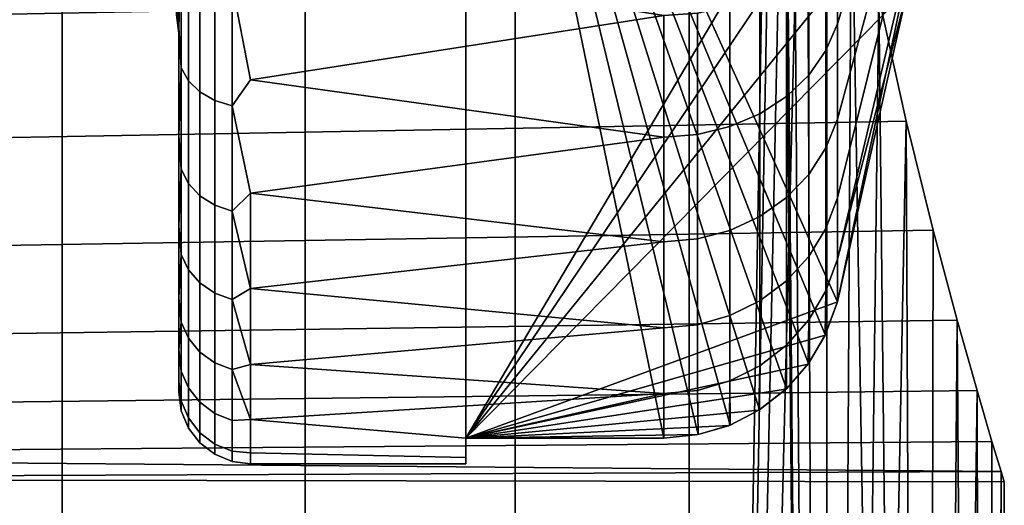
# Model space of a CAD drawing. Header units: metres. Extents: x -109 to 109, y -100 to 76.
# Tile 211 of 256: x -66.24 to -63.5, y 29.93 to 31.29. Entities that reach past the tile are written whole.
import ezdxf

# ---------------------------------------------------------------- set-up
doc = ezdxf.new("R2010")
doc.units = ezdxf.units.M
doc.layers.add('solid_21062310', color=7, linetype='CONTINUOUS')

msp = doc.modelspace()

# ---------------------------------------------------------------- linework, layer by layer
at = {"layer": 'solid_21062310'}
for points in [[(-66.894112, 38.799999, -8.759043), (-66.125175, 38.799999, -7.832941), (-66.125786, 19.5, -7.834266), (-66.892899, 19.5, -8.758056)], [(-66.125175, 38.799999, 7.832941), (-66.894112, 38.799999, 8.759043), (-66.892899, 19.5, 8.758056), (-66.125786, 19.5, 7.834267)], [(-66.125175, 38.799999, -7.832941), (-65.44812, 38.799999, -6.844851), (-65.447189, 19.5, -6.843635), (-66.125786, 19.5, -7.834266)], [(-65.44812, 38.799999, 6.844851), (-66.125175, 38.799999, 7.832941), (-66.125786, 19.5, 7.834267), (-65.447189, 19.5, 6.843635)], [(-65.44812, 38.799999, -6.844851), (-64.862724, 38.799999, -5.793441), (-64.862885, 19.5, -5.794613), (-65.447189, 19.5, -6.843635)], [(-64.862724, 38.799999, 5.793441), (-65.44812, 38.799999, 6.844851), (-65.447189, 19.5, 6.843635), (-64.862885, 19.5, 5.794613)], [(-64.862724, 38.799999, -5.793441), (-64.378403, 38.799999, -4.697328), (-64.377869, 19.5, -4.696152), (-64.862885, 19.5, -5.794613)], [(-64.378403, 38.799999, 4.697328), (-64.862724, 38.799999, 5.793441), (-64.862885, 19.5, 5.794613), (-64.377869, 19.5, 4.696152)], [(-64.378403, 38.799999, -4.697328), (-64.130684, 34, -4), (-64.377869, 19.5, -4.696152)], [(-64.130684, 34, 4), (-64.378403, 38.799999, 4.697328), (-64.377869, 19.5, 4.696152), (-63.996269, 19.5, 3.557627)], [(-64.121559, 33.523758, -3.971677), (-64.377869, 19.5, -4.696152), (-64.130684, 34, -4)], [(-64.130684, 34, 4), (-63.996269, 19.5, 3.557627), (-64.121559, 33.523754, 3.971677)], [(-65.800003, 33.441441, -2.692477), (-65.800003, 33.811325, -2.743266), (-65.800003, 31.608795, -2.888255), (-65.800003, 31.266483, -2.567067)], [(-64.09494, 33.058517, -3.887726), (-64.377869, 19.5, -4.696152), (-64.121559, 33.523758, -3.971677)], [(-64.121559, 33.523754, 3.971677), (-63.996269, 19.5, 3.557627), (-64.09494, 33.058514, 3.887725)], [(-65.800003, 33.078182, -2.590574), (-65.800003, 33.441441, -2.692477), (-65.800003, 31.266483, -2.567067)], [(-65.800003, 32.735565, 2.441912), (-65.800003, 31.266476, 2.567059), (-65.800003, 31.608786, 2.888248), (-65.800003, 33.078186, 2.590575)], [(-65.800003, 32.735561, -2.44191), (-65.800003, 33.078182, -2.590574), (-65.800003, 31.266483, -2.567067)], [(-64.051659, 32.601048, -3.746844), (-64.377869, 19.5, -4.696152), (-64.09494, 33.058517, -3.887726)], [(-64.09494, 33.058514, 3.887725), (-63.996269, 19.5, 3.557627), (-64.051659, 32.601044, 3.746843)], [(-65, 32.799038, -0.75), (-65, 30.121857, -0.75), (-63.602253, 32.483395, -0.75), (-63.571785, 32.799038, -0.75)], [(-65, 32.799038, 0.75), (-63.76931, 31.371504, 0.75), (-63.964878, 30.501715, 0.75)], [(-63.998703, 30.410254, 0.75), (-65, 32.799038, 0.75), (-63.964878, 30.501715, 0.75)], [(-65, 32.75, -0.721688), (-65, 30.121857, 0.75), (-65, 30.121857, -0.75), (-65, 32.799038, -0.75)], [(-65, 32.799038, 0.75), (-64.448273, 30.121857, 0.75), (-65, 30.121857, 0.75)], [(-64.352608, 30.131636, 0.75), (-64.448273, 30.121857, 0.75), (-65, 32.799038, 0.75)], [(-65, 32.799038, 0.75), (-65, 30.121857, 0.75), (-65, 32.75, 0.721688)], [(-64.045753, 30.329445, 0.75), (-65, 32.799038, 0.75), (-63.998703, 30.410254, 0.75)], [(-64.106941, 30.259367, 0.75), (-65, 32.799038, 0.75), (-64.045753, 30.329445, 0.75)], [(-64.182129, 30.200386, 0.75), (-65, 32.799038, 0.75), (-64.106941, 30.259367, 0.75)], [(-64.264229, 30.157618, 0.75), (-65, 32.799038, 0.75), (-64.182129, 30.200386, 0.75)], [(-64.352608, 30.131636, 0.75), (-65, 32.799038, 0.75), (-64.264229, 30.157618, 0.75)], [(-65.800003, 32.735565, 2.441912), (-65.800003, 32.413471, 2.245773), (-65.800003, 31.266476, 2.567059)], [(-65.800003, 32.413467, -2.24577), (-65.800003, 32.735561, -2.44191), (-65.800003, 31.266483, -2.567067), (-65.800003, 30.965622, -2.202769)], [(-65, 32.75, -0.721688), (-65, 32.75, 0.721688), (-65, 30.121857, 0.75)], [(-63.994148, 32.157139, -3.550171), (-63.996269, 19.5, -3.557627), (-64.377869, 19.5, -4.696152), (-64.051659, 32.601048, -3.746844)], [(-64.051659, 32.601044, 3.746843), (-63.996269, 19.5, 3.557627), (-63.994148, 32.157135, 3.550169)], [(-65, 30.121857, -0.75), (-63.644489, 32.139877, -0.75), (-63.602253, 32.483395, -0.75)], [(-65.800003, 32.123417, 2.010089), (-65.800003, 30.965614, 2.20276), (-65.800003, 31.266476, 2.567059), (-65.800003, 32.413471, 2.245773)], [(-65.800003, 32.123413, -2.010085), (-65.800003, 32.413467, -2.24577), (-65.800003, 30.965622, -2.202769)], [(-63.711185, 32.115475, -1.522218), (-63.964878, 31.276503, -2.320141), (-63.964878, 31.583321, -2.63821), (-63.711185, 32.309254, -1.734923)], [(-63.711185, 32.115475, 1.522218), (-63.711185, 32.309254, 1.734923), (-63.964878, 31.583321, 2.63821), (-63.964878, 31.276503, 2.320141)], [(-63.925819, 31.740643, -3.3), (-63.996269, 19.5, -3.557627), (-63.994148, 32.157139, -3.550171)], [(-63.925819, 31.740637, 3.299996), (-63.994148, 32.157135, 3.550169), (-63.996269, 19.5, 3.557627), (-63.721352, 19.5, 2.388749)], [(-65, 30.121857, -0.75), (-63.708469, 31.713396, -0.75), (-63.644489, 32.139877, -0.75)], [(-65.800003, 31.866463, 1.73447), (-65.800003, 30.713699, 1.806225), (-65.800003, 30.965614, 2.20276), (-65.800003, 32.123417, 2.010089)], [(-65.800003, 31.866459, -1.734466), (-65.800003, 32.123413, -2.010085), (-65.800003, 30.965622, -2.202769), (-65.800003, 30.713703, -1.806235)], [(-63.711185, 31.948284, -1.288038), (-63.964878, 31.01124, -1.966673), (-63.964878, 31.276503, -2.320141), (-63.711185, 32.115475, -1.522218)], [(-63.711185, 31.948284, 1.288038), (-63.711185, 32.115475, 1.522218), (-63.964878, 31.276503, 2.320141), (-63.964878, 31.01124, 1.966673)], [(-63.711185, 31.810038, -1.035686), (-63.964878, 30.791576, -1.583198), (-63.964878, 31.01124, -1.966673), (-63.711185, 31.948284, -1.288038)], [(-63.711185, 31.810038, 1.035686), (-63.711185, 31.948284, 1.288038), (-63.964878, 31.01124, 1.966673), (-63.964878, 30.791576, 1.583198)], [(-65.800003, 31.866463, 1.73447), (-65.800003, 31.650486, 1.429001), (-65.800003, 30.713699, 1.806225)], [(-65.800003, 31.650484, -1.428997), (-65.800003, 31.866459, -1.734466), (-65.800003, 30.713703, -1.806235), (-65.800003, 30.513163, -1.37885)], [(-63.708469, 31.713396, -0.75), (-63.964878, 30.620867, -1.175567), (-63.964878, 30.791576, -1.583198), (-63.711185, 31.810038, -1.035686)], [(-63.708469, 31.713396, 0.75), (-63.711185, 31.810038, 1.035686), (-63.964878, 30.791576, 1.583198), (-63.964878, 30.620867, 1.175567)], [(-63.925819, 31.740643, -3.3), (-68.5, 31.649563, -3.236081), (-68.5, 31.261164, -2.91516), (-63.850029, 31.350815, -2.996374)], [(-63.925819, 31.740637, 3.299996), (-63.850029, 31.350807, 2.996368), (-68.5, 31.261164, 2.91516), (-68.5, 31.649563, 3.236081)], [(-63.850029, 31.350815, -2.996374), (-63.996269, 19.5, -3.557627), (-63.925819, 31.740643, -3.3)], [(-63.925819, 31.740637, 3.299996), (-63.721352, 19.5, 2.388749), (-63.850029, 31.350807, 2.996368)], [(-65, 30.121857, -0.75), (-63.76931, 31.371504, -0.75), (-63.708469, 31.713396, -0.75)], [(-63.708469, 31.713396, -0.75), (-63.76931, 31.371504, -0.75), (-63.964878, 30.620867, -1.175567)], [(-63.708469, 31.713396, 0.75), (-63.964878, 30.620867, 1.175567), (-63.964878, 30.501715, 0.75)], [(-63.76931, 31.371504, 0.75), (-63.708469, 31.713396, 0.75), (-63.964878, 30.501715, 0.75)], [(-65.800003, 31.477692, 1.09458), (-65.800003, 30.513159, 1.378839), (-65.800003, 30.713699, 1.806225), (-65.800003, 31.650486, 1.429001)], [(-65.800003, 31.47769, -1.094576), (-65.800003, 31.650484, -1.428997), (-65.800003, 30.513163, -1.37885)], [(-65.793182, 31.478964, -2.845661), (-65.800003, 31.266483, -2.567067), (-65.800003, 31.608795, -2.888255)], [(-65.793182, 31.478964, 2.845661), (-65.800003, 31.608786, 2.888248), (-65.800003, 31.266476, 2.567059)], [(-63.996964, 31.202164, -2.367681), (-63.996964, 31.516672, -2.695715), (-63.964878, 31.583321, -2.63821), (-63.964878, 31.276503, -2.320141)], [(-63.996964, 31.202164, 2.367681), (-63.964878, 31.276503, 2.320141), (-63.964878, 31.583321, 2.63821), (-63.996964, 31.516672, 2.695715)], [(-64.045044, 31.133928, 2.41152), (-63.996964, 31.202164, 2.367681), (-63.996964, 31.516672, 2.695715), (-64.045044, 31.4555, 2.748692)], [(-64.045044, 31.133928, -2.41152), (-64.045044, 31.4555, -2.748692), (-63.996964, 31.516672, -2.695715), (-63.996964, 31.202164, -2.367681)], [(-65.793182, 31.154339, 2.521036), (-65.793182, 31.478964, 2.845661), (-65.800003, 31.266476, 2.567059)], [(-65.793182, 31.478964, -2.845661), (-65.793182, 31.154339, -2.521036), (-65.800003, 31.266483, -2.567067)], [(-65.800003, 31.35195, 0.741842), (-65.800003, 30.36762, 0.931851), (-65.800003, 30.513159, 1.378839), (-65.800003, 31.477692, 1.09458)], [(-65.800003, 31.351948, -0.741837), (-65.800003, 31.47769, -1.094576), (-65.800003, 30.513163, -1.37885), (-65.800003, 30.367622, -0.931861)], [(-65.773178, 31.1182, 2.553052), (-65.773178, 31.446947, 2.8818), (-65.793182, 31.478964, 2.845661), (-65.793182, 31.154339, 2.521036)], [(-65.773178, 31.446947, -2.8818), (-65.773178, 31.1182, -2.553052), (-65.793182, 31.154339, -2.521036), (-65.793182, 31.478964, -2.845661)], [(-65.651558, 31.385149, -2.951557), (-65.599998, 31.482178, -3.043529), (-64.448273, 31.300028, -2.883166), (-65.599998, 31.120577, -2.703963)], [(-65.651558, 31.385149, 2.951557), (-65.599998, 31.120577, 2.703963), (-64.448273, 31.300028, 2.883166), (-65.599998, 31.482178, 3.043529)], [(-65.741348, 31.087173, 2.580539), (-65.741348, 31.41946, 2.912826), (-65.773178, 31.446947, 2.8818), (-65.773178, 31.1182, 2.553052)], [(-65.741348, 31.41946, -2.912826), (-65.741348, 31.087173, -2.580539), (-65.773178, 31.1182, -2.553052), (-65.773178, 31.446947, -2.8818)], [(-64.107277, 31.07453, 2.449696), (-64.045044, 31.133928, 2.41152), (-64.045044, 31.4555, 2.748692), (-64.107277, 31.402243, 2.794826)], [(-64.107277, 31.07453, -2.449696), (-64.107277, 31.402243, -2.794826), (-64.045044, 31.4555, -2.748692), (-64.045044, 31.133928, -2.41152)], [(-65.699867, 31.063379, 2.601618), (-65.699867, 31.398382, 2.93662), (-65.741348, 31.41946, 2.912826), (-65.741348, 31.087173, 2.580539)], [(-65.699867, 31.398382, -2.93662), (-65.699867, 31.063379, -2.601618), (-65.741348, 31.087173, -2.580539), (-65.741348, 31.41946, -2.912826)], [(-65.806816, 31.324848, 0.35219), (-65.800003, 31.276522, 0.37802), (-65.800003, 31.35195, 0.741842), (-65.806816, 31.393703, 0.698355)], [(-65.806816, 31.324848, -0.35219), (-65.806816, 31.393703, -0.698355), (-65.800003, 31.351948, -0.741837), (-65.800003, 31.27652, -0.378018)], [(-65.651558, 31.048443, 2.614851), (-65.651558, 31.385149, 2.951557), (-65.699867, 31.398382, 2.93662), (-65.699867, 31.063379, 2.601618)], [(-65.651558, 31.385149, -2.951557), (-65.651558, 31.048443, -2.614851), (-65.699867, 31.063379, -2.601618), (-65.699867, 31.398382, -2.93662)], [(-65.651558, 31.385149, -2.951557), (-65.599998, 31.120577, -2.703963), (-65.651558, 31.048443, -2.614851)], [(-65.651558, 31.048443, 2.614851), (-65.599998, 31.120577, 2.703963), (-65.651558, 31.385149, 2.951557)], [(-64.181488, 31.025978, 2.4808), (-64.107277, 31.07453, 2.449696), (-64.107277, 31.402243, 2.794826), (-64.181488, 31.358707, 2.832445)], [(-64.181488, 31.025978, -2.4808), (-64.181488, 31.358707, -2.832445), (-64.107277, 31.402243, -2.794826), (-64.107277, 31.07453, -2.449696)], [(-65, 30.121857, -0.75), (-63.964878, 30.501715, -0.75), (-63.76931, 31.371504, -0.75)], [(-64.265068, 30.990053, 2.503839), (-64.181488, 31.025978, 2.4808), (-64.181488, 31.358707, 2.832445), (-64.265068, 31.326492, 2.860306)], [(-64.265068, 30.990053, -2.503839), (-64.265068, 31.326492, -2.860306), (-64.181488, 31.358707, -2.832445), (-64.181488, 31.025978, -2.4808)], [(-63.76931, 31.371504, -0.75), (-63.964878, 30.501715, -0.75), (-63.964878, 30.620867, -1.175567)], [(-63.850029, 31.350815, -2.996374), (-68.5, 31.261164, -2.91516), (-68.5, 30.918728, -2.550057), (-63.773155, 31.004959, -2.650934)], [(-63.850029, 31.350807, 2.996368), (-63.773155, 31.004953, 2.650928), (-68.5, 30.918728, 2.550057), (-68.5, 31.261164, 2.91516)], [(-65.800003, 31.276522, 0.37802), (-65.800003, 30.280361, 0.473377), (-65.800003, 30.36762, 0.931851), (-65.800003, 31.35195, 0.741842)], [(-65.800003, 31.27652, -0.378018), (-65.800003, 31.351948, -0.741837), (-65.800003, 30.367622, -0.931861), (-65.800003, 30.280361, -0.473383)], [(-63.773155, 31.004959, -2.650934), (-63.996269, 19.5, -3.557627), (-63.850029, 31.350815, -2.996374)], [(-63.850029, 31.350807, 2.996368), (-63.721352, 19.5, 2.388749), (-63.773155, 31.004953, 2.650928)], [(-65.806816, 31.324848, 0.35219), (-65.806816, 31.301764), (-65.800003, 31.25), (-65.800003, 31.276522, 0.37802)], [(-65.806816, 31.301764), (-65.806816, 31.324848, -0.35219), (-65.800003, 31.27652, -0.378018), (-65.800003, 31.25)], [(-64.35508, 31.306709, -2.87742), (-64.35508, 30.967993, -2.517993), (-64.448273, 30.960543, -2.522736), (-64.448273, 31.300028, -2.883166)], [(-64.35508, 31.306709, 2.87742), (-64.448273, 31.300028, 2.883166), (-64.448273, 30.960543, 2.522736), (-64.35508, 30.967993, 2.517993)], [(-64.35508, 30.967993, 2.517993), (-64.265068, 30.990053, 2.503839), (-64.265068, 31.326492, 2.860306), (-64.35508, 31.306709, 2.87742)], [(-64.35508, 30.967993, -2.517993), (-64.35508, 31.306709, -2.87742), (-64.265068, 31.326492, -2.860306), (-64.265068, 30.990053, -2.503839)], [(-65.800003, 31.276522, 0.37802), (-65.800003, 31.25), (-65.800003, 30.25), (-65.800003, 30.280361, 0.473377)], [(-65.800003, 31.25), (-65.800003, 31.27652, -0.378018), (-65.800003, 30.280361, -0.473383), (-65.800003, 30.25)], [(-64.448273, 31.300028, -2.883166), (-64.448273, 30.960543, -2.522736), (-65.599998, 31.120577, -2.703963)], [(-64.448273, 30.960543, 2.522736), (-64.448273, 31.300028, 2.883166), (-65.599998, 31.120577, 2.703963)], [(-63.996964, 30.930668, -2.003247), (-63.996964, 31.202164, -2.367681), (-63.964878, 31.276503, -2.320141), (-63.964878, 31.01124, -1.966673)], [(-63.996964, 30.930668, 2.003247), (-63.964878, 31.01124, 1.966673), (-63.964878, 31.276503, 2.320141), (-63.996964, 31.202164, 2.367681)], [(-65.793182, 31.154339, -2.521036), (-65.800003, 30.965622, -2.202769), (-65.800003, 31.266483, -2.567067)], [(-65.793182, 31.154339, 2.521036), (-65.800003, 31.266476, 2.567059), (-65.800003, 30.965614, 2.20276)], [(-64.045044, 30.856707, 2.037033), (-63.996964, 30.930668, 2.003247), (-63.996964, 31.202164, 2.367681), (-64.045044, 31.133928, 2.41152)], [(-64.045044, 30.856707, -2.037033), (-64.045044, 31.133928, -2.41152), (-63.996964, 31.202164, -2.367681), (-63.996964, 30.930668, -2.003247)], [(-65.793182, 30.87121, 2.159648), (-65.793182, 31.154339, 2.521036), (-65.800003, 30.965614, 2.20276)], [(-65.793182, 31.154339, -2.521036), (-65.793182, 30.87121, -2.159648), (-65.800003, 30.965622, -2.202769)], [(-65.773178, 30.831474, 2.187075), (-65.773178, 31.1182, 2.553052), (-65.793182, 31.154339, 2.521036), (-65.793182, 30.87121, 2.159648)], [(-65.773178, 31.1182, -2.553052), (-65.773178, 30.831474, -2.187075), (-65.793182, 30.87121, -2.159648), (-65.793182, 31.154339, -2.521036)], [(-65.741348, 30.797361, 2.210621), (-65.741348, 31.087173, 2.580539), (-65.773178, 31.1182, 2.553052), (-65.773178, 30.831474, 2.187075)], [(-65.741348, 31.087173, -2.580539), (-65.741348, 30.797361, -2.210621), (-65.773178, 30.831474, -2.187075), (-65.773178, 31.1182, -2.553052)], [(-65.651558, 31.048443, -2.614851), (-65.599998, 31.120577, -2.703963), (-64.448273, 30.960543, -2.522736), (-65.599998, 30.804384, -2.321755)], [(-65.651558, 31.048443, 2.614851), (-65.599998, 30.804384, 2.321755), (-64.448273, 30.960543, 2.522736), (-65.599998, 31.120577, 2.703963)], [(-64.107277, 30.792328, 2.066455), (-64.045044, 30.856707, 2.037033), (-64.045044, 31.133928, 2.41152), (-64.107277, 31.07453, 2.449696)], [(-64.107277, 30.792328, -2.066455), (-64.107277, 31.07453, -2.449696), (-64.045044, 31.133928, -2.41152), (-64.045044, 30.856707, -2.037033)], [(-65.699867, 30.7712, 2.228679), (-65.699867, 31.063379, 2.601618), (-65.741348, 31.087173, 2.580539), (-65.741348, 30.797361, 2.210621)], [(-65.699867, 31.063379, -2.601618), (-65.699867, 30.7712, -2.228679), (-65.741348, 30.797361, -2.210621), (-65.741348, 31.087173, -2.580539)], [(-65.651558, 30.754778, 2.240015), (-65.651558, 31.048443, 2.614851), (-65.699867, 31.063379, 2.601618), (-65.699867, 30.7712, 2.228679)], [(-65.651558, 31.048443, -2.614851), (-65.651558, 30.754778, -2.240015), (-65.699867, 30.7712, -2.228679), (-65.699867, 31.063379, -2.601618)], [(-64.181488, 30.739719, 2.090392), (-64.107277, 30.792328, 2.066455), (-64.107277, 31.07453, 2.449696), (-64.181488, 31.025978, 2.4808)], [(-64.181488, 30.739719, -2.090392), (-64.181488, 31.025978, -2.4808), (-64.107277, 31.07453, -2.449696), (-64.107277, 30.792328, -2.066455)], [(-65.651558, 31.048443, -2.614851), (-65.599998, 30.804384, -2.321755), (-65.651558, 30.754778, -2.240015)], [(-65.651558, 30.754778, 2.240015), (-65.599998, 30.804384, 2.321755), (-65.651558, 31.048443, 2.614851)], [(-63.773155, 31.004959, -2.650934), (-68.5, 30.918728, -2.550057), (-68.5, 30.622208, -2.142314), (-63.698231, 30.701538, -2.261564)], [(-63.773155, 31.004953, 2.650928), (-63.698227, 30.701536, 2.261559), (-68.5, 30.622208, 2.142314), (-68.5, 30.918728, 2.550057)], [(-64.265068, 30.70079, 2.108129), (-64.181488, 30.739719, 2.090392), (-64.181488, 31.025978, 2.4808), (-64.265068, 30.990053, 2.503839)], [(-64.265068, 30.70079, -2.108129), (-64.265068, 30.990053, -2.503839), (-64.181488, 31.025978, -2.4808), (-64.181488, 30.739719, -2.090392)], [(-63.996964, 30.706358, -1.608017), (-63.996964, 30.930668, -2.003247), (-63.964878, 31.01124, -1.966673), (-63.964878, 30.791576, -1.583198)], [(-63.996964, 30.706358, 1.608017), (-63.964878, 30.791576, 1.583198), (-63.964878, 31.01124, 1.966673), (-63.996964, 30.930668, 2.003247)], [(-63.698231, 30.701538, -2.261564), (-63.721352, 19.5, -2.388749), (-63.996269, 19.5, -3.557627), (-63.773155, 31.004959, -2.650934)], [(-63.773155, 31.004953, 2.650928), (-63.721352, 19.5, 2.388749), (-63.698227, 30.701536, 2.261559)], [(-64.35508, 30.676886, 2.119026), (-64.265068, 30.70079, 2.108129), (-64.265068, 30.990053, 2.503839), (-64.35508, 30.967993, 2.517993)], [(-64.35508, 30.676886, -2.119026), (-64.35508, 30.967993, -2.517993), (-64.265068, 30.990053, -2.503839), (-64.265068, 30.70079, -2.108129)], [(-65.793182, 30.87121, -2.159648), (-65.800003, 30.713703, -1.806235), (-65.800003, 30.965622, -2.202769)], [(-65.793182, 30.87121, 2.159648), (-65.800003, 30.965614, 2.20276), (-65.800003, 30.713699, 1.806225)], [(-64.448273, 30.960543, -2.522736), (-64.448273, 30.668818, -2.122668), (-65.599998, 30.804384, -2.321755)], [(-64.448273, 30.960543, 2.522736), (-65.599998, 30.804384, 2.321755), (-65.599998, 30.538591, 1.902931), (-64.448273, 30.668818, 2.122668)], [(-64.35508, 30.967993, -2.517993), (-64.35508, 30.676886, -2.119026), (-64.448273, 30.668818, -2.122668), (-64.448273, 30.960543, -2.522736)], [(-64.35508, 30.967993, 2.517993), (-64.448273, 30.960543, 2.522736), (-64.448273, 30.668818, 2.122668), (-64.35508, 30.676886, 2.119026)], [(-64.045044, 30.628124, 1.631026), (-63.996964, 30.706358, 1.608017), (-63.996964, 30.930668, 2.003247), (-64.045044, 30.856707, 2.037033)], [(-64.045044, 30.628124, -1.631026), (-64.045044, 30.856707, -2.037033), (-63.996964, 30.930668, -2.003247), (-63.996964, 30.706358, -1.608017)], [(-65.793182, 30.633705, 1.766768), (-65.793182, 30.87121, 2.159648), (-65.800003, 30.713699, 1.806225)], [(-65.793182, 30.87121, -2.159648), (-65.793182, 30.633705, -1.766768), (-65.800003, 30.713703, -1.806235)], [(-65.773178, 30.590954, 1.789205), (-65.773178, 30.831474, 2.187075), (-65.793182, 30.87121, 2.159648), (-65.793182, 30.633705, 1.766768)], [(-65.773178, 30.831474, -2.187075), (-65.773178, 30.590954, -1.789205), (-65.793182, 30.633705, -1.766768), (-65.793182, 30.87121, -2.159648)], [(-64.107277, 30.560032, 1.651064), (-64.045044, 30.628124, 1.631026), (-64.045044, 30.856707, 2.037033), (-64.107277, 30.792328, 2.066455)], [(-64.107277, 30.560032, -1.651064), (-64.107277, 30.792328, -2.066455), (-64.045044, 30.856707, -2.037033), (-64.045044, 30.628124, -1.631026)], [(-65.741348, 30.554253, 1.808468), (-65.741348, 30.797361, 2.210621), (-65.773178, 30.831474, 2.187075), (-65.773178, 30.590954, 1.789205)], [(-65.741348, 30.797361, -2.210621), (-65.741348, 30.554253, -1.808468), (-65.773178, 30.590954, -1.789205), (-65.773178, 30.831474, -2.187075)], [(-65.699867, 30.526104, 1.823241), (-65.699867, 30.7712, 2.228679), (-65.741348, 30.797361, 2.210621), (-65.741348, 30.554253, 1.808468)], [(-65.699867, 30.7712, -2.228679), (-65.699867, 30.526104, -1.823241), (-65.741348, 30.554253, -1.808468), (-65.741348, 30.797361, -2.210621)], [(-65.651558, 30.754778, -2.240015), (-65.599998, 30.804384, -2.321755), (-65.599998, 30.538591, -1.902931)], [(-65.651558, 30.754778, 2.240015), (-65.599998, 30.538591, 1.902931), (-65.599998, 30.804384, 2.321755)], [(-64.448273, 30.429432, -1.689245), (-65.599998, 30.538591, -1.902931), (-65.599998, 30.804384, -2.321755), (-64.448273, 30.668818, -2.122668)], [(-64.181488, 30.5044, 1.667322), (-64.107277, 30.560032, 1.651064), (-64.107277, 30.792328, 2.066455), (-64.181488, 30.739719, 2.090392)], [(-64.181488, 30.5044, -1.667322), (-64.181488, 30.739719, -2.090392), (-64.107277, 30.792328, -2.066455), (-64.107277, 30.560032, -1.651064)], [(-63.996964, 30.532682, -1.188067), (-63.996964, 30.706358, -1.608017), (-63.964878, 30.791576, -1.583198), (-63.964878, 30.620867, -1.175567)], [(-63.996964, 30.532682, 1.188067), (-63.964878, 30.620867, 1.175567), (-63.964878, 30.791576, 1.583198), (-63.996964, 30.706358, 1.608017)], [(-65.651558, 30.508434, 1.832515), (-65.651558, 30.754778, 2.240015), (-65.699867, 30.7712, 2.228679), (-65.699867, 30.526104, 1.823241)], [(-65.651558, 30.754778, -2.240015), (-65.651558, 30.508434, -1.832515), (-65.699867, 30.526104, -1.823241), (-65.699867, 30.7712, -2.228679)], [(-65.651558, 30.754778, -2.240015), (-65.599998, 30.538591, -1.902931), (-65.651558, 30.508434, -1.832515)], [(-65.651558, 30.508434, 1.832515), (-65.599998, 30.538591, 1.902931), (-65.651558, 30.754778, 2.240015)], [(-64.265068, 30.463238, 1.679377), (-64.181488, 30.5044, 1.667322), (-64.181488, 30.739719, 2.090392), (-64.265068, 30.70079, 2.108129)], [(-64.265068, 30.463238, -1.679377), (-64.265068, 30.70079, -2.108129), (-64.181488, 30.739719, -2.090392), (-64.181488, 30.5044, -1.667322)], [(-63.698231, 30.701538, -2.261564), (-68.5, 30.622208, -2.142314), (-68.5, 30.381393, -1.703828), (-63.631634, 30.450979, -1.845306)], [(-63.698227, 30.701536, 2.261559), (-63.631634, 30.450979, 1.845303), (-68.5, 30.381393, 1.703828), (-68.5, 30.622208, 2.142314)], [(-65.793182, 30.633705, -1.766768), (-65.800003, 30.513163, -1.37885), (-65.800003, 30.713703, -1.806235)], [(-65.793182, 30.633705, 1.766768), (-65.800003, 30.713699, 1.806225), (-65.800003, 30.513159, 1.378839)], [(-64.35508, 30.437962, 1.686785), (-64.265068, 30.463238, 1.679377), (-64.265068, 30.70079, 2.108129), (-64.35508, 30.676886, 2.119026)], [(-64.35508, 30.437962, -1.686785), (-64.35508, 30.676886, -2.119026), (-64.265068, 30.70079, -2.108129), (-64.265068, 30.463238, -1.679377)], [(-64.045044, 30.451715, 1.199781), (-63.996964, 30.532682, 1.188067), (-63.996964, 30.706358, 1.608017), (-64.045044, 30.628124, 1.631026)], [(-64.045044, 30.451715, -1.199781), (-64.045044, 30.628124, -1.631026), (-63.996964, 30.706358, -1.608017), (-63.996964, 30.532682, -1.188067)], [(-63.631634, 30.450979, -1.845306), (-63.721352, 19.5, -2.388749), (-63.698231, 30.701538, -2.261564)], [(-63.631634, 30.450979, 1.845303), (-63.698227, 30.701536, 2.261559), (-63.721352, 19.5, 2.388749), (-63.555454, 19.5, 1.199491)], [(-64.35508, 30.676886, -2.119026), (-64.35508, 30.437962, -1.686785), (-64.448273, 30.429432, -1.689245), (-64.448273, 30.668818, -2.122668)], [(-64.35508, 30.676886, 2.119026), (-64.448273, 30.668818, 2.122668), (-64.448273, 30.429432, 1.689245), (-64.35508, 30.437962, 1.686785)], [(-64.448273, 30.668818, 2.122668), (-65.599998, 30.538591, 1.902931), (-65.599998, 30.327385, 1.454095), (-64.448273, 30.429432, 1.689245)], [(-65.793182, 30.44529, 1.348124), (-65.793182, 30.633705, 1.766768), (-65.800003, 30.513159, 1.378839)], [(-65.793182, 30.633705, -1.766768), (-65.793182, 30.44529, -1.348124), (-65.800003, 30.513163, -1.37885)], [(-65.773178, 30.400145, 1.365245), (-65.773178, 30.590954, 1.789205), (-65.793182, 30.633705, 1.766768), (-65.793182, 30.44529, 1.348124)], [(-65.773178, 30.590954, -1.789205), (-65.773178, 30.400145, -1.365245), (-65.793182, 30.44529, -1.348124), (-65.793182, 30.633705, -1.766768)], [(-64.107277, 30.381254, 1.209986), (-64.045044, 30.451715, 1.199781), (-64.045044, 30.628124, 1.631026), (-64.107277, 30.560032, 1.651064)], [(-64.107277, 30.381254, -1.209986), (-64.107277, 30.560032, -1.651064), (-64.045044, 30.628124, -1.631026), (-64.045044, 30.451715, -1.199781)], [(-63.999359, 30.408861, -0.75), (-63.996964, 30.532682, -1.188067), (-63.964878, 30.620867, -1.175567), (-63.964878, 30.501715, -0.75)], [(-63.998703, 30.410254, 0.75), (-63.964878, 30.501715, 0.75), (-63.964878, 30.620867, 1.175567), (-63.996964, 30.532682, 1.188067)], [(-65.741348, 30.361389, 1.379943), (-65.741348, 30.554253, 1.808468), (-65.773178, 30.590954, 1.789205), (-65.773178, 30.400145, 1.365245)], [(-65.741348, 30.554253, -1.808468), (-65.741348, 30.361389, -1.379943), (-65.773178, 30.400145, -1.365245), (-65.773178, 30.590954, -1.789205)], [(-65.699867, 30.331667, 1.391216), (-65.699867, 30.526104, 1.823241), (-65.741348, 30.554253, 1.808468), (-65.741348, 30.361389, 1.379943)], [(-65.699867, 30.526104, -1.823241), (-65.699867, 30.331667, -1.391216), (-65.741348, 30.361389, -1.379943), (-65.741348, 30.554253, -1.808468)], [(-65.651558, 30.508434, -1.832515), (-65.599998, 30.538591, -1.902931), (-65.599998, 30.327385, -1.454095)], [(-65.651558, 30.508434, 1.832515), (-65.599998, 30.327385, 1.454095), (-65.599998, 30.538591, 1.902931)], [(-64.448273, 30.246153, -1.22928), (-65.599998, 30.327385, -1.454095), (-65.599998, 30.538591, -1.902931), (-64.448273, 30.429432, -1.689245)], [(-64.181488, 30.323702, 1.218199), (-64.107277, 30.381254, 1.209986), (-64.107277, 30.560032, 1.651064), (-64.181488, 30.5044, 1.667322)], [(-64.181488, 30.323702, -1.218199), (-64.181488, 30.5044, -1.667322), (-64.107277, 30.560032, -1.651064), (-64.107277, 30.381254, -1.209986)], [(-65.793182, 30.44529, -1.348124), (-65.800003, 30.367622, -0.931861), (-65.800003, 30.513163, -1.37885)], [(-65.793182, 30.44529, 1.348124), (-65.800003, 30.513159, 1.378839), (-65.800003, 30.36762, 0.931851)], [(-65.651558, 30.313007, 1.398292), (-65.651558, 30.508434, 1.832515), (-65.699867, 30.526104, 1.823241), (-65.699867, 30.331667, 1.391216)], [(-65.651558, 30.508434, -1.832515), (-65.651558, 30.313007, -1.398292), (-65.699867, 30.331667, -1.391216), (-65.699867, 30.526104, -1.823241)], [(-65.651558, 30.508434, -1.832515), (-65.599998, 30.327385, -1.454095), (-65.651558, 30.313007, -1.398292)], [(-65.651558, 30.313007, 1.398292), (-65.599998, 30.327385, 1.454095), (-65.651558, 30.508434, 1.832515)], [(-64.046944, 30.327784, -0.75), (-64.045044, 30.451715, -1.199781), (-63.996964, 30.532682, -1.188067), (-63.999359, 30.408861, -0.75)], [(-64.045753, 30.329445, 0.75), (-63.998703, 30.410254, 0.75), (-63.996964, 30.532682, 1.188067), (-64.045044, 30.451715, 1.199781)], [(-63.999359, 30.408861, -0.75), (-63.964878, 30.501715, -0.75), (-65, 30.121857, -0.75)], [(-64.265068, 30.281118, 1.224303), (-64.181488, 30.323702, 1.218199), (-64.181488, 30.5044, 1.667322), (-64.265068, 30.463238, 1.679377)], [(-64.265068, 30.281118, -1.224303), (-64.265068, 30.463238, -1.679377), (-64.181488, 30.5044, -1.667322), (-64.181488, 30.323702, -1.218199)], [(-64.35508, 30.254972, 1.228057), (-64.265068, 30.281118, 1.224303), (-64.265068, 30.463238, 1.679377), (-64.35508, 30.437962, 1.686785)], [(-64.35508, 30.254972, -1.228057), (-64.35508, 30.437962, -1.686785), (-64.265068, 30.463238, -1.679377), (-64.265068, 30.281118, -1.224303)], [(-63.631634, 30.450979, 1.845303), (-63.57579, 30.254097, 1.401706), (-68.5, 30.195589, 1.234917), (-68.5, 30.381393, 1.703828)], [(-63.631634, 30.450979, -1.845306), (-68.5, 30.381393, -1.703828), (-68.5, 30.195589, -1.234917), (-63.57579, 30.254099, -1.401708)], [(-65.793182, 30.308708, 0.909822), (-65.793182, 30.44529, 1.348124), (-65.800003, 30.36762, 0.931851)], [(-65.793182, 30.44529, -1.348124), (-65.793182, 30.308708, -0.909822), (-65.800003, 30.367622, -0.931861)], [(-65.773178, 30.261829, 0.921376), (-65.773178, 30.400145, 1.365245), (-65.793182, 30.44529, 1.348124), (-65.793182, 30.308708, 0.909822)], [(-65.773178, 30.400145, -1.365245), (-65.773178, 30.261829, -0.921376), (-65.793182, 30.308708, -0.909822), (-65.793182, 30.44529, -1.348124)], [(-64.448273, 30.429432, 1.689245), (-65.599998, 30.327385, 1.454095), (-65.599998, 30.174097, 0.982327), (-64.448273, 30.246153, 1.22928)], [(-64.35508, 30.437962, -1.686785), (-64.35508, 30.254972, -1.228057), (-64.448273, 30.246153, -1.22928), (-64.448273, 30.429432, -1.689245)], [(-64.35508, 30.437962, 1.686785), (-64.448273, 30.429432, 1.689245), (-64.448273, 30.246153, 1.22928), (-64.35508, 30.254972, 1.228057)], [(-64.108589, 30.257816, -0.75), (-64.107277, 30.381254, -1.209986), (-64.045044, 30.451715, -1.199781), (-64.046944, 30.327784, -0.75)], [(-64.106941, 30.259367, 0.75), (-64.045753, 30.329445, 0.75), (-64.045044, 30.451715, 1.199781), (-64.107277, 30.381254, 1.209986)], [(-63.57579, 30.254099, -1.401708), (-63.721352, 19.5, -2.388749), (-63.631634, 30.450979, -1.845306)], [(-63.631634, 30.450979, 1.845303), (-63.555454, 19.5, 1.199491), (-63.57579, 30.254097, 1.401706)], [(-65.741348, 30.221584, 0.931296), (-65.741348, 30.361389, 1.379943), (-65.773178, 30.400145, 1.365245), (-65.773178, 30.261829, 0.921376)], [(-65.741348, 30.361389, -1.379943), (-65.741348, 30.221584, -0.931296), (-65.773178, 30.261829, -0.921376), (-65.773178, 30.400145, -1.365245)], [(-63.999359, 30.408861, -0.75), (-65, 30.121857, -0.75), (-64.046944, 30.327784, -0.75)], [(-64.18383, 30.199291, -0.75), (-64.181488, 30.323702, -1.218199), (-64.107277, 30.381254, -1.209986), (-64.108589, 30.257816, -0.75)], [(-64.182129, 30.200386, 0.75), (-64.106941, 30.259367, 0.75), (-64.107277, 30.381254, 1.209986), (-64.181488, 30.323702, 1.218199)], [(-65.793182, 30.225956, -0.458252), (-65.800003, 30.280361, -0.473383), (-65.800003, 30.367622, -0.931861), (-65.793182, 30.308708, -0.909822)], [(-65.793182, 30.225956, 0.458252), (-65.793182, 30.308708, 0.909822), (-65.800003, 30.36762, 0.931851), (-65.800003, 30.280361, 0.473377)], [(-65.699867, 30.19072, 0.938903), (-65.699867, 30.331667, 1.391216), (-65.741348, 30.361389, 1.379943), (-65.741348, 30.221584, 0.931296)], [(-65.699867, 30.331667, -1.391216), (-65.699867, 30.19072, -0.938903), (-65.741348, 30.221584, -0.931296), (-65.741348, 30.361389, -1.379943)], [(-65.651558, 30.171345, 0.943679), (-65.651558, 30.313007, 1.398292), (-65.699867, 30.331667, 1.391216), (-65.699867, 30.19072, 0.938903)], [(-65.651558, 30.313007, -1.398292), (-65.651558, 30.171345, -0.943679), (-65.699867, 30.19072, -0.938903), (-65.699867, 30.331667, -1.391216)], [(-65.651558, 30.313007, -1.398292), (-65.599998, 30.327385, -1.454095), (-64.448273, 30.246153, -1.22928), (-65.599998, 30.174097, -0.982327)], [(-65.651558, 30.313007, 1.398292), (-65.599998, 30.174097, 0.982327), (-65.599998, 30.327385, 1.454095)], [(-64.046944, 30.327784, -0.75), (-65, 30.121857, -0.75), (-64.108589, 30.257816, -0.75)], [(-64.265602, 30.157066, -0.75), (-64.265068, 30.281118, -1.224303), (-64.181488, 30.323702, -1.218199), (-64.18383, 30.199291, -0.75)], [(-64.264229, 30.157618, 0.75), (-64.182129, 30.200386, 0.75), (-64.181488, 30.323702, 1.218199), (-64.265068, 30.281118, 1.224303)], [(-65.773178, 30.178026, 0.464072), (-65.773178, 30.261829, 0.921376), (-65.793182, 30.308708, 0.909822), (-65.793182, 30.225956, 0.458252)], [(-65.773178, 30.261829, -0.921376), (-65.773178, 30.178026, -0.464072), (-65.793182, 30.225956, -0.458252), (-65.793182, 30.308708, -0.909822)], [(-65.651558, 30.313007, -1.398292), (-65.599998, 30.174097, -0.982327), (-65.651558, 30.171345, -0.943679)], [(-65.651558, 30.171345, 0.943679), (-65.599998, 30.174097, 0.982327), (-65.651558, 30.313007, 1.398292)], [(-65.793182, 30.198236), (-65.793182, 30.225956, 0.458252), (-65.800003, 30.280361, 0.473377), (-65.800003, 30.25)], [(-65.793182, 30.225956, -0.458252), (-65.793182, 30.198236), (-65.800003, 30.25), (-65.800003, 30.280361, -0.473383)], [(-65.741348, 30.136877, 0.469068), (-65.741348, 30.221584, 0.931296), (-65.773178, 30.261829, 0.921376), (-65.773178, 30.178026, 0.464072)], [(-65.741348, 30.221584, -0.931296), (-65.741348, 30.136877, -0.469068), (-65.773178, 30.178026, -0.464072), (-65.773178, 30.261829, -0.921376)], [(-64.352608, 30.131636, 0.75), (-64.264229, 30.157618, 0.75), (-64.265068, 30.281118, 1.224303), (-64.35508, 30.254972, 1.228057)], [(-64.352608, 30.131636, -0.75), (-64.35508, 30.254972, -1.228057), (-64.265068, 30.281118, -1.224303), (-64.265602, 30.157066, -0.75)], [(-63.57579, 30.254099, -1.401708), (-68.5, 30.195589, -1.234917), (-68.5, 30.071331, -0.750519), (-63.534302, 30.112803, -0.943754)], [(-63.57579, 30.254097, 1.401706), (-63.534302, 30.112803, 0.943753), (-68.5, 30.071331, 0.750519), (-68.5, 30.195589, 1.234917)], [(-64.448273, 30.246153, -1.22928), (-64.448273, 30.121857, -0.75), (-65, 30.121857, -0.75), (-65.599998, 30.174097, -0.982327)], [(-65, 30.121857, 0.75), (-64.448273, 30.246153, 1.22928), (-65.599998, 30.174097, 0.982327)], [(-64.108589, 30.257816, -0.75), (-65, 30.121857, -0.75), (-64.18383, 30.199291, -0.75)], [(-65, 30.121857, 0.75), (-64.448273, 30.121857, 0.75), (-64.448273, 30.246153, 1.22928)], [(-64.35508, 30.254972, -1.228057), (-64.352608, 30.131636, -0.75), (-64.448273, 30.121857, -0.75), (-64.448273, 30.246153, -1.22928)], [(-64.35508, 30.254972, 1.228057), (-64.448273, 30.246153, 1.22928), (-64.448273, 30.121857, 0.75), (-64.352608, 30.131636, 0.75)], [(-63.534302, 30.112803, -0.943754), (-63.555454, 19.5, -1.199491), (-63.721352, 19.5, -2.388749), (-63.57579, 30.254099, -1.401708)], [(-63.57579, 30.254097, 1.401706), (-63.555454, 19.5, 1.199491), (-63.534302, 30.112803, 0.943753)], [(-65.773178, 30.149954), (-65.773178, 30.178026, 0.464072), (-65.793182, 30.225956, 0.458252), (-65.793182, 30.198236)], [(-65.773178, 30.178026, -0.464072), (-65.773178, 30.149954), (-65.793182, 30.198236), (-65.793182, 30.225956, -0.458252)], [(-65.699867, 30.105322, 0.4729), (-65.699867, 30.19072, 0.938903), (-65.741348, 30.221584, 0.931296), (-65.741348, 30.136877, 0.469068)], [(-65.699867, 30.19072, -0.938903), (-65.699867, 30.105322, -0.4729), (-65.741348, 30.136877, -0.469068), (-65.741348, 30.221584, -0.931296)], [(-65.741348, 30.108505), (-65.741348, 30.136877, 0.469068), (-65.773178, 30.178026, 0.464072), (-65.773178, 30.149954)], [(-65.741348, 30.136877, -0.469068), (-65.741348, 30.108505), (-65.773178, 30.149954), (-65.773178, 30.178026, -0.464072)], [(-65.651558, 30.085512, 0.475305), (-65.651558, 30.171345, 0.943679), (-65.699867, 30.19072, 0.938903), (-65.699867, 30.105322, 0.4729)], [(-65.651558, 30.171345, -0.943679), (-65.651558, 30.085512, -0.475305), (-65.699867, 30.105322, -0.4729), (-65.699867, 30.19072, -0.938903)], [(-64.18383, 30.199291, -0.75), (-65, 30.121857, -0.75), (-64.265602, 30.157066, -0.75)], [(-65.651558, 30.085512, -0.475305), (-65.651558, 30.171345, -0.943679), (-65.599998, 30.174097, -0.982327), (-65.599998, 30.081146, -0.495067)], [(-65.651558, 30.085512, 0.475305), (-65.599998, 30.081146, 0.495067), (-65.599998, 30.174097, 0.982327), (-65.651558, 30.171345, 0.943679)], [(-65, 30.068007, -0.376718), (-65.599998, 30.081146, -0.495067), (-65.599998, 30.174097, -0.982327), (-65, 30.121857, -0.75)], [(-65, 30.068007, 0.376717), (-65, 30.121857, 0.75), (-65.599998, 30.174097, 0.982327), (-65.599998, 30.081146, 0.495067)], [(-64.265602, 30.157066, -0.75), (-65, 30.121857, -0.75), (-64.352608, 30.131636, -0.75)], [(-65.699867, 30.076717), (-65.699867, 30.105322, 0.4729), (-65.741348, 30.136877, 0.469068), (-65.741348, 30.108505)], [(-65.699867, 30.105322, -0.4729), (-65.699867, 30.076717), (-65.741348, 30.108505), (-65.741348, 30.136877, -0.469068)], [(-64.352608, 30.131636, -0.75), (-65, 30.121857, -0.75), (-64.448273, 30.121857, -0.75)], [(-63.534302, 30.112803, 0.943753), (-63.508766, 30.028334, 0.477347), (-68.5, 30.071331, 0.750519)], [(-63.534302, 30.112803, -0.943754), (-68.5, 30.071331, -0.750519), (-68.5, 30.008055, -0.250011), (-63.508766, 30.028334, -0.477347)], [(-65.651558, 30.056761), (-65.651558, 30.085512, 0.475305), (-65.699867, 30.105322, 0.4729), (-65.699867, 30.076717)], [(-65.651558, 30.085512, -0.475305), (-65.651558, 30.056761), (-65.699867, 30.076717), (-65.699867, 30.105322, -0.4729)], [(-65, 30.068007, 0.376717), (-65, 30.068007, -0.376718), (-65, 30.121857, -0.75)], [(-65, 30.068007, 0.376717), (-65, 30.121857, -0.75), (-65, 30.121857, 0.75)], [(-63.508766, 30.028334, 0.477347), (-63.534302, 30.112803, 0.943753), (-63.555454, 19.5, 1.199491), (-63.5, 19.5)], [(-63.508766, 30.028334, -0.477347), (-63.555454, 19.5, -1.199491), (-63.534302, 30.112803, -0.943754)], [(-63.5, 30), (-68.5, 30.008055, 0.250011), (-68.5, 30.071331, 0.750519), (-63.508766, 30.028334, 0.477347)], [(-65.651558, 30.056761), (-65.651558, 30.085512, -0.475305), (-65.599998, 30.081146, -0.495067), (-65.599998, 30.049999)], [(-65.651558, 30.085512, 0.475305), (-65.651558, 30.056761), (-65.599998, 30.049999), (-65.599998, 30.081146, 0.495067)], [(-65, 30.068007, -0.376718), (-65, 30.049999, -0.000001), (-65.599998, 30.049999), (-65.599998, 30.081146, -0.495067)], [(-65.599998, 30.081146, 0.495067), (-65.599998, 30.049999), (-65, 30.049999, -0.000001), (-65, 30.068007, 0.376717)], [(-65, 30.068007, 0.376717), (-65, 30.049999, -0.000001), (-65, 30.068007, -0.376718)], [(-63.508766, 30.028334, -0.477347), (-68.5, 30.008055, -0.250011), (-68.5, 30.008055, 0.250011), (-63.5, 30)], [(-63.508766, 30.028334, -0.477347), (-63.5, 30), (-63.5, 19.5), (-63.555454, 19.5, -1.199491)], [(-63.508766, 30.028334, 0.477347), (-63.5, 19.5), (-63.5, 30)]]:
    msp.add_3dface(points, dxfattribs=at)

doc.saveas('drawing.dxf')
